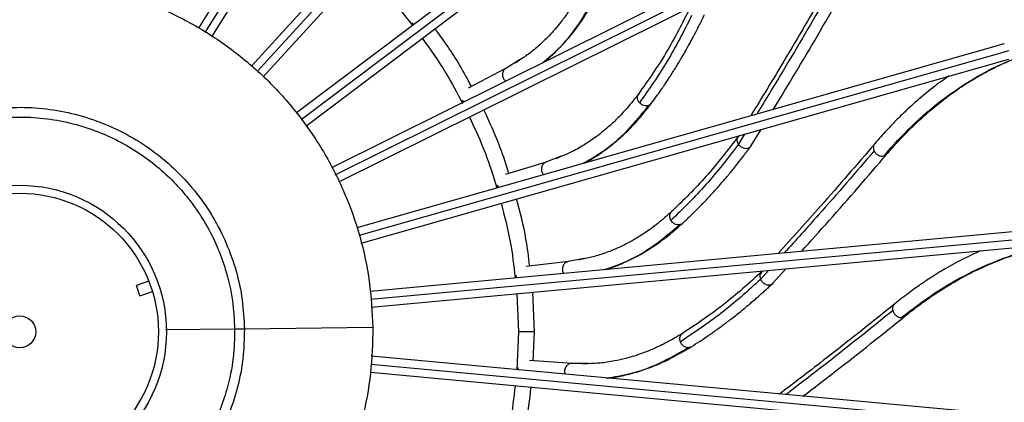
# Model space of a CAD drawing. Header units: millimetres. Extents: x 666 to 763, y 248 to 632.
# Tile 20 of 23: x 706 to 743, y 589 to 603. Entities that reach past the tile are written whole.
import ezdxf

# ---------------------------------------------------------------- set-up
doc = ezdxf.new("R2010")
doc.units = ezdxf.units.MM

msp = doc.modelspace()

# ---------------------------------------------------------------- linework, layer by layer
at = {"color": 7, "linetype": 'Continuous', "lineweight": 25}
for p, q in [((725.758, 624.079), (712.469, 602.617)), ((712.972, 602.289), (726.268, 623.764)), ((731.456, 619.846), (714.441, 601.18)), ((714.897, 600.79), (731.9, 619.441)), ((736.28, 614.637), (716.145, 599.431)), ((716.488, 598.939), (736.641, 614.158)), ((740.064, 608.63), (717.456, 597.373)), ((717.728, 596.838), (740.331, 608.093)), ((720.546, 602.747), (720.482, 602.814)), ((742.68, 602.031), (718.397, 595.122)), ((718.564, 594.545), (742.844, 601.454)), ((724.503, 601.411), (724.362, 601.313)), ((723.997, 601.106), (722.581, 600.364)), ((724.362, 601.313), (724.334, 601.296)), ((722.413, 599.834), (722.363, 599.911)), ((733.18, 598.183), (733.563, 598.813)), ((732.714, 598.571), (732.67, 598.499)), ((725.901, 597.723), (725.87, 597.712)), ((726.058, 597.793), (725.901, 597.723)), ((725.504, 597.587), (723.976, 597.118)), ((723.713, 596.628), (723.678, 596.713)), ((744.039, 595.063), (718.898, 592.733)), ((718.945, 592.135), (744.094, 594.465)), ((726.339, 593.85), (724.751, 593.67)), ((726.754, 593.912), (726.722, 593.907)), ((726.921, 593.952), (726.754, 593.912)), ((724.403, 593.237), (724.383, 593.327)), ((733.607, 593.494), (733.55, 593.431)), ((733.994, 593.026), (734.485, 593.575)), ((710.604, 593.11), (710.136, 592.947)), ((710.267, 592.569), (710.136, 592.947)), ((710.267, 592.569), (710.736, 592.732)), ((724.4, 592.64), (724.462, 591.215)), ((725.062, 591.215), (724.997, 592.696)), ((719.004, 591.378), (714.188, 591.318)), ((724.462, 591.215), (724.4, 589.787)), ((725.015, 590.129), (725.062, 591.215)), ((744.094, 587.964), (718.946, 590.294)), ((726.473, 590.024), (724.879, 590.139)), ((727.073, 590.033), (726.855, 590.03)), ((726.892, 590.009), (726.859, 590.01)), ((727.064, 590.017), (726.892, 590.009)), ((718.914, 589.695), (744.039, 587.367)), ((724.457, 589.778), (724.454, 589.869))]:
    msp.add_line(p, q, dxfattribs=at)
at = {"color": 8, "linetype": 'Continuous', "lineweight": 25}
for p, q in [((712.72, 602.453), (726.07, 624.014)), ((714.669, 600.985), (731.751, 619.724)), ((716.318, 599.187), (736.547, 614.463)), ((717.592, 597.105), (740.295, 608.41)), ((718.497, 594.838), (742.866, 601.772)), ((724.502, 601.429), (723.986, 601.099)), ((732.941, 598.636), (732.708, 598.253)), ((726.06, 597.812), (725.492, 597.582)), ((718.922, 592.434), (744.175, 594.774)), ((726.927, 593.969), (726.326, 593.849)), ((733.842, 593.515), (733.543, 593.182)), ((713.822, 591.314), (711.227, 591.282)), ((718.93, 589.994), (744.175, 587.655)), ((726.855, 590.03), (726.46, 590.025))]:
    msp.add_line(p, q, dxfattribs=at)
at = {"color": 7, "linetype": 'Continuous', "lineweight": 25}
for radius in [5.5, 5.2, 0.6]:
    msp.add_circle((705.762, 591.215), radius, dxfattribs=at)
for points, knots in [([(718.563, 604.812), (718.882, 604.517), (719.579, 603.871), (720.167, 603.124), (720.486, 602.717)], [0, 0, 0, 0, 0.456488, 1, 1, 1, 1]), ([(726.929, 604.257), (726.824, 604.052), (726.63, 603.677), (726.328, 603.209), (726.067, 602.853), (725.833, 602.569), (725.587, 602.297), (725.276, 601.993), (724.911, 601.68), (724.633, 601.497), (724.503, 601.411)], [0, 0, 0, 0, 0.168076, 0.309212, 0.423144, 0.509737, 0.598252, 0.71767, 0.867864, 1, 1, 1, 1]), ([(725.43, 601.343), (725.502, 601.404), (725.641, 601.52), (725.838, 601.704), (726.067, 601.933), (726.353, 602.249), (726.703, 602.695), (727.091, 603.27), (727.333, 603.734), (727.463, 603.984)], [0, 0, 0, 0, 0.085629, 0.165881, 0.2506, 0.387214, 0.557859, 0.762282, 1, 1, 1, 1]), ([(735.977, 604.044), (735.465, 603.159), (734.564, 601.602), (733.591, 600.011), (733.171, 599.325)], [0, 0, 0, 0, 0.568529, 1, 1, 1, 1]), ([(734.021, 599.567), (734.293, 600.011), (735.154, 601.42), (735.951, 602.801), (736.497, 603.746)], [0, 0, 0, 0, 0.315216, 1, 1, 1, 1]), ([(730.901, 603.384), (730.609, 602.806), (730.024, 601.648), (729.316, 600.644), (728.962, 600.141)], [0, 0, 0, 0, 0.499608, 1, 1, 1, 1]), ([(730.956, 603.084), (730.661, 602.502), (730.071, 601.336), (729.355, 600.321), (728.997, 599.813)], [0, 0, 0, 0, 0.5, 1, 1, 1, 1]), ([(729.443, 599.783), (729.522, 599.889), (729.659, 600.077), (729.833, 600.326), (729.966, 600.522), (730.078, 600.69), (730.186, 600.858), (730.295, 601.03), (730.403, 601.204), (730.518, 601.394), (730.64, 601.6), (730.758, 601.807), (730.863, 601.995), (730.963, 602.18), (731.086, 602.411), (731.251, 602.73), (731.373, 602.981), (731.442, 603.125)], [0, 0, 0, 0, 0.104702, 0.18389, 0.239224, 0.290007, 0.342101, 0.394891, 0.447678, 0.501025, 0.565542, 0.631842, 0.68309, 0.729384, 0.791793, 0.880987, 1, 1, 1, 1]), ([(722.699, 600.425), (722.555, 600.699), (722.158, 601.458), (721.656, 602.153), (721.334, 602.599)], [0, 0, 0, 0, 0.359956, 1, 1, 1, 1]), ([(720.856, 602.237), (721.163, 601.807), (721.723, 601.024), (722.166, 600.17), (722.365, 599.786)], [0, 0, 0, 0, 0.549454, 1, 1, 1, 1]), ([(738.157, 597.815), (738.505, 598.201), (739.203, 598.975), (740.328, 599.932), (741.506, 600.731), (742.733, 601.369), (743.587, 601.648), (744.014, 601.787)], [0, 0, 0, 0, 0.199584, 0.399792, 0.600208, 0.800416, 1, 1, 1, 1]), ([(738.274, 597.882), (738.43, 598.061), (738.71, 598.381), (739.094, 598.776), (739.398, 599.071), (739.655, 599.308), (740.144, 599.736), (740.781, 600.228), (741.559, 600.727), (742.067, 601.007), (742.445, 601.194), (742.733, 601.327), (743.101, 601.482), (743.51, 601.636), (743.8, 601.723), (743.937, 601.765)], [0, 0, 0, 0, 0.093466, 0.167775, 0.222829, 0.267077, 0.312241, 0.494474, 0.610645, 0.717888, 0.752847, 0.80047, 0.861017, 0.934437, 1, 1, 1, 1]), ([(723.986, 601.099), (723.97, 601.088), (723.938, 601.065), (723.9, 601.015), (723.874, 600.953), (723.863, 600.885), (723.868, 600.816), (723.887, 600.751), (723.916, 600.692), (723.944, 600.66), (723.957, 600.643)], [0, 0, 0, 0, 0.12065, 0.248672, 0.38103, 0.513999, 0.643752, 0.766985, 0.881772, 1, 1, 1, 1]), ([(740.614, 600.819), (740.432, 600.693), (740.04, 600.42), (739.595, 600.053), (739.24, 599.741), (738.975, 599.497), (738.644, 599.175), (738.249, 598.766), (737.972, 598.448), (737.822, 598.276)], [0, 0, 0, 0, 0.184508, 0.39783, 0.467366, 0.562092, 0.682519, 0.828542, 1, 1, 1, 1]), ([(728.965, 600.145), (728.824, 599.964), (728.564, 599.63), (728.181, 599.225), (727.86, 598.924), (727.578, 598.687), (727.285, 598.465), (726.924, 598.224), (726.508, 597.983), (726.201, 597.854), (726.058, 597.793)], [0, 0, 0, 0, 0.168076, 0.309212, 0.423144, 0.509737, 0.598252, 0.71767, 0.867864, 1, 1, 1, 1]), ([(726.956, 597.557), (727.038, 597.603), (727.196, 597.692), (727.423, 597.837), (727.69, 598.019), (728.03, 598.278), (728.456, 598.651), (728.943, 599.146), (729.266, 599.557), (729.44, 599.779)], [0, 0, 0, 0, 0.085629, 0.165881, 0.2506, 0.387214, 0.557859, 0.762282, 1, 1, 1, 1]), ([(729.343, 599.709), (729.315, 599.701), (729.259, 599.687), (729.162, 599.701), (729.069, 599.743), (729.021, 599.79), (728.997, 599.813)], [0, 0, 0, 0, 0.238416, 0.49371, 0.752418, 1, 1, 1, 1]), ([(697.701, 591.115), (697.711, 591.473), (697.731, 592.236), (697.947, 593.28), (698.275, 594.252), (698.69, 595.127), (699.198, 595.925), (699.772, 596.632), (700.385, 597.243), (701.089, 597.805), (701.88, 598.301), (702.749, 598.713), (703.681, 599.024), (704.659, 599.221), (705.662, 599.296), (706.667, 599.246), (707.65, 599.073), (708.589, 598.785), (709.468, 598.394), (710.271, 597.918), (710.988, 597.373), (711.616, 596.778), (712.208, 596.085), (712.735, 595.3), (713.172, 594.435), (713.523, 593.472), (713.765, 592.433), (713.804, 591.671), (713.822, 591.314)], [0, 0, 0, 0, 0.042374, 0.090314, 0.12565, 0.163802, 0.204815, 0.23744, 0.271593, 0.307175, 0.344042, 0.382005, 0.420835, 0.460264, 0.5, 0.539736, 0.579165, 0.617995, 0.655958, 0.692825, 0.728407, 0.76256, 0.795185, 0.836198, 0.87435, 0.909686, 0.957626, 1, 1, 1, 1]), ([(722.628, 599.278), (722.836, 598.826), (723.235, 597.96), (723.521, 597.051), (723.658, 596.616)], [0, 0, 0, 0, 0.521658, 1, 1, 1, 1]), ([(724.108, 597.158), (724.005, 597.483), (723.745, 598.299), (723.383, 599.077), (723.165, 599.545)], [0, 0, 0, 0, 0.397509, 1, 1, 1, 1]), ([(732.709, 598.557), (732.316, 598.043), (731.528, 597.013), (730.648, 596.155), (730.207, 595.726)], [0, 0, 0, 0, 0.499608, 1, 1, 1, 1]), ([(732.685, 598.522), (732.673, 598.496), (732.648, 598.442), (732.657, 598.344), (732.691, 598.283), (732.708, 598.253)], [0, 0, 0, 0, 0.326748, 0.663365, 1, 1, 1, 1]), ([(732.708, 598.253), (732.311, 597.734), (731.516, 596.697), (730.626, 595.83), (730.181, 595.397)], [0, 0, 0, 0, 0.5, 1, 1, 1, 1]), ([(730.614, 595.286), (730.711, 595.376), (730.88, 595.535), (731.097, 595.748), (731.264, 595.916), (731.405, 596.061), (731.543, 596.206), (731.681, 596.355), (731.819, 596.506), (731.967, 596.671), (732.124, 596.852), (732.279, 597.034), (732.416, 597.199), (732.549, 597.362), (732.712, 597.567), (732.933, 597.85), (733.099, 598.075), (733.194, 598.204)], [0, 0, 0, 0, 0.104702, 0.18389, 0.239224, 0.290007, 0.342101, 0.394891, 0.447678, 0.501025, 0.565542, 0.631842, 0.68309, 0.729384, 0.791793, 0.880987, 1, 1, 1, 1]), ([(732.708, 598.253), (732.714, 598.246), (732.725, 598.23), (732.738, 598.216), (732.746, 598.208)], [0, 0, 0, 0, 0.46327, 1, 1, 1, 1]), ([(732.746, 598.208), (732.774, 598.184), (732.82, 598.145), (732.888, 598.117), (732.959, 598.099), (733.042, 598.098), (733.128, 598.133), (733.179, 598.17), (733.189, 598.199), (733.189, 598.2)], [0, 0, 0, 0, 0.198919, 0.328411, 0.398607, 0.607713, 0.796516, 0.989623, 1, 1, 1, 1]), ([(737.82, 598.274), (737.154, 597.498), (735.982, 596.132), (734.734, 594.748), (734.195, 594.151)], [0, 0, 0, 0, 0.568529, 1, 1, 1, 1]), ([(735.075, 594.232), (735.423, 594.619), (736.529, 595.846), (737.566, 597.056), (738.276, 597.885)], [0, 0, 0, 0, 0.315216, 1, 1, 1, 1]), ([(737.798, 598.009), (737.816, 597.978), (737.853, 597.915), (737.948, 597.844), (738.056, 597.805), (738.124, 597.812), (738.157, 597.815)], [0, 0, 0, 0, 0.239135, 0.497679, 0.757513, 1, 1, 1, 1]), ([(725.492, 597.582), (725.475, 597.574), (725.438, 597.558), (725.392, 597.515), (725.355, 597.46), (725.332, 597.394), (725.324, 597.325), (725.331, 597.258), (725.349, 597.195), (725.37, 597.158), (725.38, 597.139)], [0, 0, 0, 0, 0.12065, 0.248672, 0.38103, 0.513999, 0.643752, 0.766985, 0.881772, 1, 1, 1, 1]), ([(723.811, 596.038), (723.939, 595.557), (724.181, 594.638), (724.287, 593.693), (724.337, 593.243)], [0, 0, 0, 0, 0.5238057, 1, 1, 1, 1]), ([(724.882, 593.685), (724.843, 594.023), (724.745, 594.874), (724.522, 595.703), (724.388, 596.202)], [0, 0, 0, 0, 0.3967931, 1, 1, 1, 1]), ([(730.211, 595.73), (730.039, 595.577), (729.722, 595.297), (729.272, 594.969), (728.9, 594.732), (728.579, 594.552), (728.251, 594.387), (727.852, 594.216), (727.398, 594.056), (727.073, 593.985), (726.921, 593.952)], [0, 0, 0, 0, 0.1680761, 0.3092122, 0.4231443, 0.5097368, 0.5982523, 0.71767, 0.8678644, 1, 1, 1, 1]), ([(727.761, 593.554), (727.849, 593.585), (728.021, 593.643), (728.271, 593.744), (728.567, 593.874), (728.948, 594.066), (729.436, 594.355), (730.006, 594.751), (730.399, 595.096), (730.611, 595.282)], [0, 0, 0, 0, 0.085629, 0.165881, 0.2506, 0.387214, 0.557859, 0.762282, 1, 1, 1, 1]), ([(730.502, 595.231), (730.474, 595.229), (730.415, 595.225), (730.323, 595.257), (730.239, 595.315), (730.2, 595.37), (730.181, 595.397)], [0, 0, 0, 0, 0.238416, 0.49371, 0.752418, 1, 1, 1, 1]), ([(738.818, 591.75), (739.231, 592.066), (740.059, 592.698), (741.341, 593.432), (742.646, 594.001), (743.969, 594.402), (744.86, 594.52), (745.305, 594.578)], [0, 0, 0, 0, 0.199584, 0.399792, 0.600208, 0.800416, 1, 1, 1, 1]), ([(738.946, 591.795), (739.132, 591.941), (739.466, 592.205), (739.916, 592.523), (740.269, 592.757), (740.565, 592.942), (741.124, 593.273), (741.841, 593.64), (742.697, 593.988), (743.248, 594.169), (743.654, 594.283), (743.961, 594.361), (744.352, 594.446), (744.783, 594.522), (745.084, 594.555), (745.226, 594.57)], [0, 0, 0, 0, 0.093466, 0.167775, 0.222829, 0.267077, 0.312241, 0.494474, 0.610645, 0.717888, 0.752847, 0.80047, 0.861017, 0.934437, 1, 1, 1, 1]), ([(741.786, 594.251), (741.584, 594.161), (741.148, 593.965), (740.642, 593.686), (740.236, 593.444), (739.931, 593.254), (739.547, 592.997), (739.084, 592.668), (738.752, 592.406), (738.574, 592.265)], [0, 0, 0, 0, 0.184508, 0.39783, 0.467366, 0.562092, 0.682519, 0.828542, 1, 1, 1, 1]), ([(726.326, 593.849), (726.308, 593.844), (726.269, 593.834), (726.215, 593.801), (726.169, 593.753), (726.134, 593.693), (726.114, 593.627), (726.108, 593.56), (726.114, 593.494), (726.128, 593.454), (726.135, 593.434)], [0, 0, 0, 0, 0.12065, 0.248672, 0.38103, 0.513999, 0.643752, 0.766985, 0.881772, 1, 1, 1, 1]), ([(733.599, 593.481), (733.118, 593.047), (732.155, 592.179), (731.132, 591.498), (730.62, 591.157)], [0, 0, 0, 0, 0.499608, 1, 1, 1, 1]), ([(733.57, 593.45), (733.553, 593.427), (733.519, 593.379), (733.509, 593.281), (733.532, 593.215), (733.543, 593.182)], [0, 0, 0, 0, 0.326748, 0.663365, 1, 1, 1, 1]), ([(733.543, 593.182), (733.057, 592.745), (732.085, 591.871), (731.051, 591.183), (730.534, 590.839)], [0, 0, 0, 0, 0.5, 1, 1, 1, 1]), ([(730.939, 590.65), (731.051, 590.721), (731.247, 590.845), (731.499, 591.015), (731.693, 591.15), (731.859, 591.267), (732.021, 591.384), (732.184, 591.504), (732.348, 591.628), (732.523, 591.763), (732.711, 591.912), (732.896, 592.062), (733.062, 592.199), (733.223, 592.335), (733.421, 592.506), (733.69, 592.745), (733.894, 592.935), (734.011, 593.044)], [0, 0, 0, 0, 0.104702, 0.18389, 0.239224, 0.290007, 0.342101, 0.394891, 0.447678, 0.501025, 0.565542, 0.631842, 0.68309, 0.729384, 0.791793, 0.880987, 1, 1, 1, 1]), ([(733.543, 593.182), (733.547, 593.173), (733.555, 593.156), (733.566, 593.14), (733.571, 593.131)], [0, 0, 0, 0, 0.4692, 1, 1, 1, 1]), ([(733.571, 593.131), (733.594, 593.102), (733.633, 593.055), (733.695, 593.015), (733.761, 592.984), (733.842, 592.968), (733.933, 592.986), (733.99, 593.014), (734.005, 593.04), (734.006, 593.042)], [0, 0, 0, 0, 0.198919, 0.328411, 0.398607, 0.607713, 0.796516, 0.989623, 1, 1, 1, 1]), ([(738.571, 592.263), (737.774, 591.622), (736.372, 590.496), (734.89, 589.364), (734.25, 588.876)], [0, 0, 0, 0, 0.568529, 1, 1, 1, 1]), ([(738.501, 592.007), (738.513, 591.973), (738.538, 591.904), (738.618, 591.817), (738.717, 591.758), (738.785, 591.753), (738.818, 591.75)], [0, 0, 0, 0, 0.239135, 0.497679, 0.757513, 1, 1, 1, 1]), ([(735.13, 588.795), (735.544, 589.111), (736.856, 590.114), (738.098, 591.113), (738.948, 591.797)], [0, 0, 0, 0, 0.315216, 1, 1, 1, 1]), ([(713.822, 591.314), (713.813, 590.956), (713.793, 590.193), (713.576, 589.149), (713.249, 588.177), (712.834, 587.302), (712.326, 586.504), (711.751, 585.797), (711.138, 585.187), (710.434, 584.624), (709.643, 584.128), (708.775, 583.717), (707.842, 583.406), (706.864, 583.208), (705.861, 583.133), (704.857, 583.184), (703.874, 583.357), (702.934, 583.645), (702.056, 584.035), (701.253, 584.511), (700.535, 585.056), (699.907, 585.652), (699.316, 586.344), (698.788, 587.129), (698.352, 587.994), (698, 588.958), (697.758, 589.996), (697.719, 590.758), (697.701, 591.115)], [0, 0, 0, 0, 0.042374, 0.090314, 0.12565, 0.163802, 0.204815, 0.23744, 0.271593, 0.307175, 0.344042, 0.382005, 0.420835, 0.460264, 0.5, 0.539736, 0.579165, 0.617995, 0.655958, 0.692825, 0.728407, 0.76256, 0.795185, 0.836198, 0.87435, 0.909686, 0.957626, 1, 1, 1, 1]), ([(714.188, 591.318), (714.145, 591.318), (714.058, 591.317), (713.95, 591.315), (713.866, 591.314), (713.837, 591.314), (713.822, 591.314)], [0, 0, 0, 0, 0.246365, 0.5, 0.753635, 1, 1, 1, 1]), ([(725.062, 591.215), (725.058, 591.215), (725.051, 591.215), (725.013, 591.215), (724.974, 591.215), (724.926, 591.215), (724.856, 591.215), (724.762, 591.215), (724.667, 591.215), (724.598, 591.215), (724.55, 591.215), (724.511, 591.215), (724.472, 591.215), (724.466, 591.215), (724.462, 591.215)], [0, 0, 0, 0, 0.121676, 0.186693, 0.252703, 0.318317, 0.382197, 0.5, 0.617803, 0.681683, 0.747297, 0.813307, 0.878324, 1, 1, 1, 1]), ([(730.624, 591.16), (730.427, 591.042), (730.064, 590.824), (729.561, 590.586), (729.153, 590.421), (728.804, 590.302), (728.451, 590.2), (728.027, 590.106), (727.552, 590.032), (727.219, 590.022), (727.064, 590.017)], [0, 0, 0, 0, 0.168076, 0.309212, 0.423144, 0.509737, 0.598252, 0.71767, 0.867864, 1, 1, 1, 1]), ([(730.819, 590.617), (730.791, 590.62), (730.732, 590.627), (730.648, 590.675), (730.576, 590.747), (730.548, 590.809), (730.534, 590.839)], [0, 0, 0, 0, 0.238416, 0.49371, 0.752418, 1, 1, 1, 1]), ([(727.816, 589.472), (727.909, 589.486), (728.088, 589.512), (728.353, 589.565), (728.668, 589.638), (729.078, 589.757), (729.61, 589.951), (730.243, 590.236), (730.693, 590.503), (730.935, 590.647)], [0, 0, 0, 0, 0.085629, 0.165881, 0.2506, 0.387214, 0.557859, 0.762282, 1, 1, 1, 1]), ([(726.46, 590.025), (726.441, 590.024), (726.401, 590.022), (726.342, 589.998), (726.288, 589.96), (726.243, 589.907), (726.211, 589.846), (726.193, 589.781), (726.186, 589.716), (726.193, 589.674), (726.196, 589.652)], [0, 0, 0, 0, 0.1206497, 0.2486721, 0.3810302, 0.5139992, 0.6437521, 0.7669852, 0.8817721, 1, 1, 1, 1]), ([(724.337, 589.192), (724.287, 588.74), (724.182, 587.794), (723.939, 586.873), (723.811, 586.391)], [0, 0, 0, 0, 0.47724, 1, 1, 1, 1]), ([(724.48, 586.612), (724.577, 586.985), (724.792, 587.814), (724.884, 588.667), (724.935, 589.137)], [0, 0, 0, 0, 0.448996, 1, 1, 1, 1])]:
    msp.add_open_spline(points, degree=3, knots=knots, dxfattribs=at)
for points in [[(692.52, 591.052), (692.534, 591.63), (692.564, 592.786), (692.895, 594.494), (693.429, 596.146), (694.179, 597.713), (695.126, 599.169), (696.256, 600.489), (697.548, 601.651), (698.98, 602.634), (700.529, 603.421), (702.167, 604), (703.866, 604.36), (705.598, 604.495), (707.333, 604.402), (709.041, 604.084), (710.693, 603.546), (712.26, 602.797), (713.716, 601.85), (715.037, 600.721), (716.198, 599.429), (717.181, 597.996), (717.969, 596.448), (718.544, 594.81), (718.917, 593.11), (718.975, 591.955), (719.004, 591.378)], [(697.336, 591.111), (697.345, 591.479), (697.364, 592.214), (697.574, 593.301), (697.915, 594.352), (698.392, 595.35), (698.994, 596.276), (699.713, 597.116), (700.535, 597.855), (701.447, 598.481), (702.432, 598.982), (703.474, 599.35), (704.556, 599.579), (705.658, 599.665), (706.762, 599.606), (707.848, 599.404), (708.899, 599.061), (709.897, 598.585), (710.823, 597.982), (711.663, 597.263), (712.403, 596.441), (713.028, 595.53), (713.529, 594.545), (713.895, 593.502), (714.133, 592.421), (714.169, 591.686), (714.188, 591.318)], [(719.004, 591.378), (718.989, 590.8), (718.96, 589.643), (718.629, 587.935), (718.094, 586.284), (717.344, 584.716), (716.397, 583.26), (715.268, 581.94), (713.976, 580.778), (712.543, 579.796), (710.995, 579.008), (709.357, 578.429), (707.657, 578.07), (705.925, 577.935), (704.19, 578.027), (702.483, 578.345), (700.831, 578.883), (699.263, 579.632), (697.807, 580.579), (696.487, 581.709), (695.326, 583.001), (694.343, 584.433), (693.554, 585.982), (692.979, 587.62), (692.607, 589.319), (692.549, 590.474), (692.52, 591.052)], [(714.188, 591.318), (714.179, 590.951), (714.16, 590.215), (713.949, 589.128), (713.609, 588.077), (713.132, 587.08), (712.529, 586.153), (711.811, 585.313), (710.988, 584.574), (710.077, 583.949), (709.092, 583.448), (708.049, 583.079), (706.968, 582.85), (705.866, 582.764), (704.762, 582.823), (703.675, 583.025), (702.624, 583.368), (701.627, 583.845), (700.7, 584.447), (699.86, 585.166), (699.121, 585.988), (698.496, 586.899), (697.994, 587.885), (697.628, 588.927), (697.391, 590.008), (697.354, 590.743), (697.336, 591.111)]]:
    msp.add_open_spline(points, degree=3, dxfattribs=at)
at = {"color": 8, "linetype": 'Continuous', "lineweight": 25}
for points, knots in [([(725.37, 601.314), (725.602, 601.511), (726.116, 601.952), (726.793, 602.812), (727.185, 603.536), (727.381, 603.897)], [0, 0, 0, 0, 0.290002, 0.645614, 1, 1, 1, 1]), ([(736.004, 603.78), (735.478, 602.869), (734.64, 601.42), (733.735, 599.94), (733.399, 599.39)], [0, 0, 0, 0, 0.628401, 1, 1, 1, 1]), ([(728.997, 599.813), (728.984, 599.829), (728.958, 599.862), (728.933, 599.919), (728.918, 599.979), (728.919, 600.041), (728.933, 600.097), (728.954, 600.127), (728.963, 600.14)], [0, 0, 0, 0, 0.161952, 0.320564, 0.490868, 0.669883, 0.853097, 1, 1, 1, 1]), ([(726.892, 597.539), (727.156, 597.691), (727.743, 598.029), (728.566, 598.75), (729.084, 599.389), (729.343, 599.709)], [0, 0, 0, 0, 0.290002, 0.645614, 1, 1, 1, 1]), ([(729.442, 599.784), (729.44, 599.78), (729.428, 599.76), (729.395, 599.733), (729.36, 599.717), (729.343, 599.709)], [0, 0, 0, 0, 0.094561, 0.56063, 1, 1, 1, 1]), ([(737.823, 598.276), (737.819, 598.272), (737.802, 598.256), (737.784, 598.218), (737.77, 598.166), (737.767, 598.096), (737.786, 598.043), (737.798, 598.009)], [0, 0, 0, 0, 0.061425, 0.260789, 0.45823, 0.64947, 1, 1, 1, 1]), ([(737.798, 598.009), (737.113, 597.21), (736.023, 595.94), (734.862, 594.651), (734.431, 594.173)], [0, 0, 0, 0, 0.628401, 1, 1, 1, 1]), ([(738.157, 597.815), (738.19, 597.826), (738.235, 597.84), (738.265, 597.874), (738.273, 597.883)], [0, 0, 0, 0, 0.7337558, 1, 1, 1, 1]), ([(730.181, 595.397), (730.172, 595.416), (730.152, 595.453), (730.138, 595.513), (730.134, 595.575), (730.147, 595.636), (730.171, 595.688), (730.197, 595.714), (730.208, 595.725)], [0, 0, 0, 0, 0.161952, 0.320564, 0.490868, 0.669883, 0.853097, 1, 1, 1, 1]), ([(727.695, 593.548), (727.982, 593.649), (728.62, 593.874), (729.562, 594.431), (730.189, 594.965), (730.502, 595.231)], [0, 0, 0, 0, 0.290002, 0.645614, 1, 1, 1, 1]), ([(730.614, 595.286), (730.611, 595.283), (730.596, 595.266), (730.558, 595.245), (730.52, 595.236), (730.502, 595.231)], [0, 0, 0, 0, 0.094561, 0.56063, 1, 1, 1, 1]), ([(738.574, 592.264), (738.57, 592.261), (738.551, 592.248), (738.526, 592.215), (738.502, 592.167), (738.486, 592.098), (738.495, 592.042), (738.501, 592.007)], [0, 0, 0, 0, 0.061425, 0.260789, 0.45823, 0.64947, 1, 1, 1, 1]), ([(738.501, 592.007), (737.681, 591.348), (736.376, 590.299), (734.998, 589.246), (734.486, 588.854)], [0, 0, 0, 0, 0.628401, 1, 1, 1, 1]), ([(738.818, 591.75), (738.853, 591.754), (738.9, 591.761), (738.935, 591.788), (738.944, 591.795)], [0, 0, 0, 0, 0.733756, 1, 1, 1, 1]), ([(730.534, 590.839), (730.528, 590.859), (730.516, 590.899), (730.512, 590.961), (730.521, 591.022), (730.544, 591.08), (730.577, 591.127), (730.607, 591.147), (730.621, 591.156)], [0, 0, 0, 0, 0.161952, 0.320564, 0.490868, 0.669883, 0.853097, 1, 1, 1, 1]), ([(727.75, 589.478), (728.051, 589.525), (728.72, 589.628), (729.748, 590.003), (730.462, 590.412), (730.819, 590.617)], [0, 0, 0, 0, 0.290002, 0.645614, 1, 1, 1, 1]), ([(730.939, 590.651), (730.935, 590.648), (730.917, 590.634), (730.876, 590.62), (730.838, 590.618), (730.819, 590.617)], [0, 0, 0, 0, 0.094561, 0.56063, 1, 1, 1, 1])]:
    msp.add_open_spline(points, degree=3, knots=knots, dxfattribs=at)

doc.saveas('drawing.dxf')
